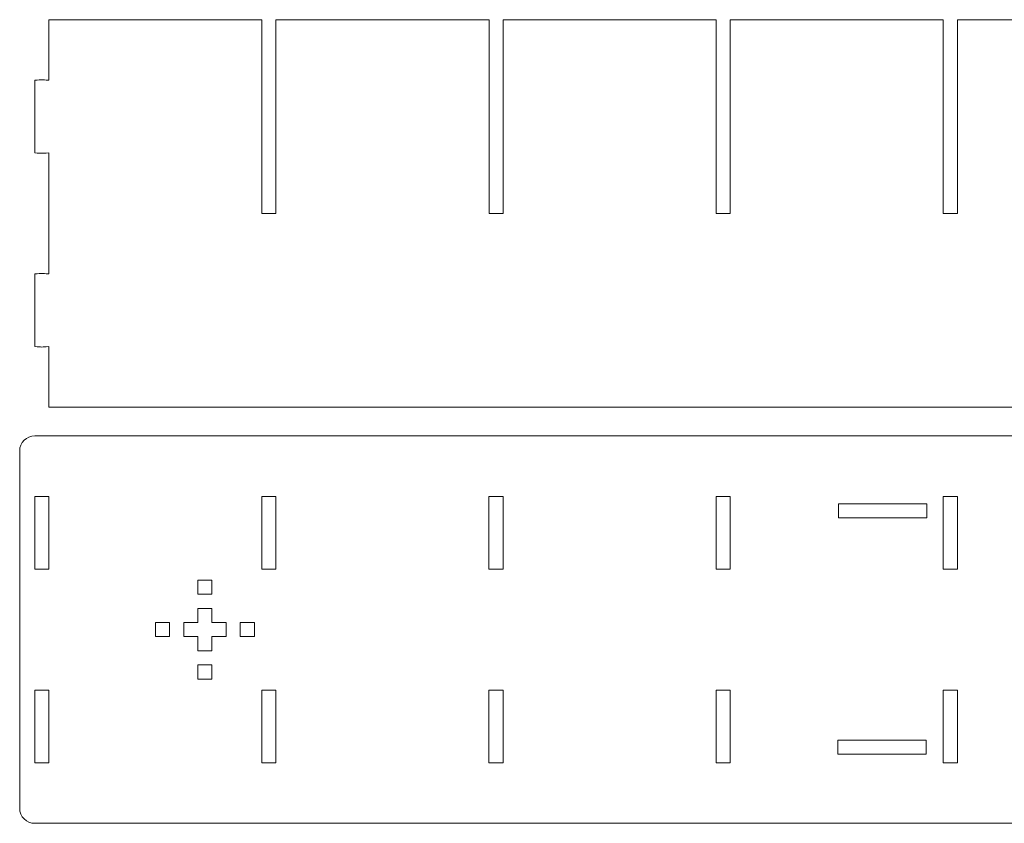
# Model space of a CAD drawing. Header units: millimetres. Extents: x -1094 to 1155, y -1556 to 1707.
# Tile 51 of 149: x -1024 to -815, y 897 to 1067. Entities that reach past the tile are written whole.
import ezdxf

# ---------------------------------------------------------------- set-up
doc = ezdxf.new("R2010")
doc.units = ezdxf.units.MM
doc.header["$MEASUREMENT"] = 0
doc.layers.add('Layer 1', color=7, linetype='Continuous')

msp = doc.modelspace()

# ---------------------------------------------------------------- linework, layer by layer
at = {"layer": 'Layer 1', "color": 250, "lineweight": 9}
for points, knots in [([(-776.6108, 1026.1438), (-776.6108, 1026.1438), (-779.6108, 1026.1438), (-779.6108, 1026.1438), (-779.6108, 1026.1438), (-779.6108, 1026.1438), (-779.6108, 1067.2938), (-779.6108, 1067.2938), (-779.6108, 1067.2938), (-779.6108, 1067.2938), (-824.8408, 1067.2938), (-824.8408, 1067.2938), (-824.8408, 1067.2938), (-824.8408, 1067.2938), (-824.8408, 1026.1438), (-824.8408, 1026.1438), (-824.8408, 1026.1438), (-824.8408, 1026.1438), (-827.8408, 1026.1438), (-827.8408, 1026.1438), (-827.8408, 1026.1438), (-827.8408, 1026.1438), (-827.8408, 1067.2938), (-827.8408, 1067.2938), (-827.8408, 1067.2938), (-827.8408, 1067.2938), (-873.0708, 1067.2938), (-873.0708, 1067.2938), (-873.0708, 1067.2938), (-873.0708, 1067.2938), (-873.0708, 1026.1438), (-873.0708, 1026.1438), (-873.0708, 1026.1438), (-873.0708, 1026.1438), (-876.0708, 1026.1438), (-876.0708, 1026.1438), (-876.0708, 1026.1438), (-876.0708, 1026.1438), (-876.0708, 1067.2938), (-876.0708, 1067.2938), (-876.0708, 1067.2938), (-876.0708, 1067.2938), (-921.2908, 1067.2938), (-921.2908, 1067.2938), (-921.2908, 1067.2938), (-921.2908, 1067.2938), (-921.2908, 1026.1438), (-921.2908, 1026.1438), (-921.2908, 1026.1438), (-921.2908, 1026.1438), (-924.2908, 1026.1438), (-924.2908, 1026.1438), (-924.2908, 1026.1438), (-924.2908, 1026.1438), (-924.2908, 1067.2938), (-924.2908, 1067.2938), (-924.2908, 1067.2938), (-924.2908, 1067.2938), (-969.5208, 1067.2938), (-969.5208, 1067.2938), (-969.5208, 1067.2938), (-969.5208, 1067.2938), (-969.5208, 1026.1438), (-969.5208, 1026.1438), (-969.5208, 1026.1438), (-969.5208, 1026.1438), (-972.5208, 1026.1438), (-972.5208, 1026.1438), (-972.5208, 1026.1438), (-972.5208, 1026.1438), (-972.5208, 1067.2938), (-972.5208, 1067.2938), (-972.5208, 1067.2938), (-972.5208, 1067.2938), (-1017.7508, 1067.2938), (-1017.7508, 1067.2938), (-1017.7508, 1067.2938), (-1017.7508, 1067.2938), (-1017.7508, 1054.4338), (-1017.7508, 1054.4338), (-1017.7508, 1054.4338), (-1019.4108, 1054.5538), (-1019.0908, 1054.5538), (-1020.7508, 1054.4338), (-1020.7508, 1054.4338), (-1020.7508, 1054.4338), (-1020.7508, 1039.0038), (-1020.7508, 1039.0038), (-1020.7508, 1039.0038), (-1019.0908, 1038.8938), (-1019.4108, 1038.8938), (-1017.7508, 1039.0038), (-1017.7508, 1039.0038), (-1017.7508, 1039.0038), (-1017.7508, 1013.2838), (-1017.7508, 1013.2838), (-1017.7508, 1013.2838), (-1019.4108, 1013.4038), (-1019.0908, 1013.4038), (-1020.7508, 1013.2838), (-1020.7508, 1013.2838), (-1020.7508, 1013.2838), (-1020.7508, 997.8538), (-1020.7508, 997.8538), (-1020.7508, 997.8538), (-1019.0908, 997.7438), (-1019.4108, 997.7438), (-1017.7508, 997.8538), (-1017.7508, 997.8538), (-1017.7508, 997.8538), (-1017.7508, 985.0038), (-1017.7508, 985.0038), (-1017.7508, 985.0038), (-1017.7508, 985.0038), (-731.3908, 985.0038), (-731.3908, 985.0038), (-731.3908, 985.0038), (-731.3908, 985.0038), (-731.3908, 997.8538), (-731.3908, 997.8538), (-731.3908, 997.8538), (-729.7308, 997.7438), (-730.0508, 997.7438), (-728.3908, 997.8538), (-728.3908, 997.8538), (-728.3908, 997.8538), (-728.3908, 1013.2838), (-728.3908, 1013.2838), (-728.3908, 1013.2838), (-730.0508, 1013.4038), (-729.7308, 1013.4038), (-731.3908, 1013.2838), (-731.3908, 1013.2838), (-731.3908, 1013.2838), (-731.3908, 1039.0038), (-731.3908, 1039.0038), (-731.3908, 1039.0038), (-729.7308, 1038.8938), (-730.0508, 1038.8938), (-728.3908, 1039.0038), (-728.3908, 1039.0038), (-728.3908, 1039.0038), (-728.3908, 1054.4338), (-728.3908, 1054.4338), (-728.3908, 1054.4338), (-730.0508, 1054.5538), (-729.7308, 1054.5538), (-731.3908, 1054.4338), (-731.3908, 1054.4338), (-731.3908, 1054.4338), (-731.3908, 1067.2938), (-731.3908, 1067.2938), (-731.3908, 1067.2938), (-731.3908, 1067.2938), (-776.6108, 1067.2938), (-776.6108, 1067.2938), (-776.6108, 1067.2938), (-776.6108, 1067.2938), (-776.6108, 1026.1438), (-776.6108, 1026.1438)], [0, 0, 0, 0, 0.02439024, 0.02439024, 0.02439024, 0.02439024, 0.04878049, 0.04878049, 0.04878049, 0.04878049, 0.07317073, 0.07317073, 0.07317073, 0.07317073, 0.09756098, 0.09756098, 0.09756098, 0.09756098, 0.12195122, 0.12195122, 0.12195122, 0.12195122, 0.14634146, 0.14634146, 0.14634146, 0.14634146, 0.17073171, 0.17073171, 0.17073171, 0.17073171, 0.19512195, 0.19512195, 0.19512195, 0.19512195, 0.2195122, 0.2195122, 0.2195122, 0.2195122, 0.24390244, 0.24390244, 0.24390244, 0.24390244, 0.26829268, 0.26829268, 0.26829268, 0.26829268, 0.29268293, 0.29268293, 0.29268293, 0.29268293, 0.31707317, 0.31707317, 0.31707317, 0.31707317, 0.34146341, 0.34146341, 0.34146341, 0.34146341, 0.36585366, 0.36585366, 0.36585366, 0.36585366, 0.3902439, 0.3902439, 0.3902439, 0.3902439, 0.41463415, 0.41463415, 0.41463415, 0.41463415, 0.43902439, 0.43902439, 0.43902439, 0.43902439, 0.46341463, 0.46341463, 0.46341463, 0.46341463, 0.48780488, 0.48780488, 0.48780488, 0.48780488, 0.51219512, 0.51219512, 0.51219512, 0.51219512, 0.53658537, 0.53658537, 0.53658537, 0.53658537, 0.56097561, 0.56097561, 0.56097561, 0.56097561, 0.58536585, 0.58536585, 0.58536585, 0.58536585, 0.6097561, 0.6097561, 0.6097561, 0.6097561, 0.63414634, 0.63414634, 0.63414634, 0.63414634, 0.65853659, 0.65853659, 0.65853659, 0.65853659, 0.68292683, 0.68292683, 0.68292683, 0.68292683, 0.70731707, 0.70731707, 0.70731707, 0.70731707, 0.73170732, 0.73170732, 0.73170732, 0.73170732, 0.75609756, 0.75609756, 0.75609756, 0.75609756, 0.7804878, 0.7804878, 0.7804878, 0.7804878, 0.80487805, 0.80487805, 0.80487805, 0.80487805, 0.82926829, 0.82926829, 0.82926829, 0.82926829, 0.85365854, 0.85365854, 0.85365854, 0.85365854, 0.87804878, 0.87804878, 0.87804878, 0.87804878, 0.90243902, 0.90243902, 0.90243902, 0.90243902, 0.92682927, 0.92682927, 0.92682927, 0.92682927, 0.95121951, 0.95121951, 0.95121951, 0.95121951, 1, 1, 1, 1]), ([(-728.3908, 978.9038), (-726.6408, 978.9038), (-725.2008, 977.4738), (-725.2008, 975.7138), (-725.2008, 975.7138), (-725.2008, 975.7138), (-725.2008, 899.7938), (-725.2008, 899.7938), (-725.2008, 899.7938), (-725.2008, 898.0438), (-726.6408, 896.6038), (-728.3908, 896.6038), (-728.3908, 896.6038), (-728.3908, 896.6038), (-1020.7508, 896.6038), (-1020.7508, 896.6038), (-1020.7508, 896.6038), (-1022.5008, 896.6038), (-1023.9408, 898.0438), (-1023.9408, 899.7938), (-1023.9408, 899.7938), (-1023.9408, 899.7938), (-1023.9408, 975.7138), (-1023.9408, 975.7138), (-1023.9408, 975.7138), (-1023.9408, 977.4738), (-1022.5008, 978.9038), (-1020.7508, 978.9038), (-1020.7508, 978.9038), (-1020.7508, 978.9038), (-728.3908, 978.9038), (-728.3908, 978.9038)], [0, 0, 0, 0, 0.11111111, 0.11111111, 0.11111111, 0.11111111, 0.22222222, 0.22222222, 0.22222222, 0.22222222, 0.33333333, 0.33333333, 0.33333333, 0.33333333, 0.44444444, 0.44444444, 0.44444444, 0.44444444, 0.55555556, 0.55555556, 0.55555556, 0.55555556, 0.66666667, 0.66666667, 0.66666667, 0.66666667, 0.77777778, 0.77777778, 0.77777778, 0.77777778, 1, 1, 1, 1]), ([(-1020.7508, 950.6138), (-1020.7508, 950.6138), (-1017.7508, 950.6138), (-1017.7508, 950.6138), (-1017.7508, 950.6138), (-1017.7508, 950.6138), (-1017.7508, 966.0438), (-1017.7508, 966.0438), (-1017.7508, 966.0438), (-1017.7508, 966.0438), (-1020.7508, 966.0438), (-1020.7508, 966.0438), (-1020.7508, 966.0438), (-1020.7508, 966.0438), (-1020.7508, 950.6138), (-1020.7508, 950.6138)], [0, 0, 0, 0, 0.2, 0.2, 0.2, 0.2, 0.4, 0.4, 0.4, 0.4, 0.6, 0.6, 0.6, 0.6, 1, 1, 1, 1]), ([(-972.5208, 950.6138), (-972.5208, 950.6138), (-969.5208, 950.6138), (-969.5208, 950.6138), (-969.5208, 950.6138), (-969.5208, 950.6138), (-969.5208, 966.0438), (-969.5208, 966.0438), (-969.5208, 966.0438), (-969.5208, 966.0438), (-972.5208, 966.0438), (-972.5208, 966.0438), (-972.5208, 966.0438), (-972.5208, 966.0438), (-972.5208, 950.6138), (-972.5208, 950.6138)], [0, 0, 0, 0, 0.2, 0.2, 0.2, 0.2, 0.4, 0.4, 0.4, 0.4, 0.6, 0.6, 0.6, 0.6, 1, 1, 1, 1]), ([(-924.3008, 950.6138), (-924.3008, 950.6138), (-921.3008, 950.6138), (-921.3008, 950.6138), (-921.3008, 950.6138), (-921.3008, 950.6138), (-921.3008, 966.0438), (-921.3008, 966.0438), (-921.3008, 966.0438), (-921.3008, 966.0438), (-924.3008, 966.0438), (-924.3008, 966.0438), (-924.3008, 966.0438), (-924.3008, 966.0438), (-924.3008, 950.6138), (-924.3008, 950.6138)], [0, 0, 0, 0, 0.2, 0.2, 0.2, 0.2, 0.4, 0.4, 0.4, 0.4, 0.6, 0.6, 0.6, 0.6, 1, 1, 1, 1]), ([(-873.0708, 950.6138), (-873.0708, 950.6138), (-876.0708, 950.6138), (-876.0708, 950.6138), (-876.0708, 950.6138), (-876.0708, 950.6138), (-876.0708, 966.0438), (-876.0708, 966.0438), (-876.0708, 966.0438), (-876.0708, 966.0438), (-873.0708, 966.0438), (-873.0708, 966.0438), (-873.0708, 966.0438), (-873.0708, 966.0438), (-873.0708, 950.6138), (-873.0708, 950.6138)], [0, 0, 0, 0, 0.2, 0.2, 0.2, 0.2, 0.4, 0.4, 0.4, 0.4, 0.6, 0.6, 0.6, 0.6, 1, 1, 1, 1]), ([(-824.8408, 950.6138), (-824.8408, 950.6138), (-827.8408, 950.6138), (-827.8408, 950.6138), (-827.8408, 950.6138), (-827.8408, 950.6138), (-827.8408, 966.0438), (-827.8408, 966.0438), (-827.8408, 966.0438), (-827.8408, 966.0438), (-824.8408, 966.0438), (-824.8408, 966.0438), (-824.8408, 966.0438), (-824.8408, 966.0438), (-824.8408, 950.6138), (-824.8408, 950.6138)], [0, 0, 0, 0, 0.2, 0.2, 0.2, 0.2, 0.4, 0.4, 0.4, 0.4, 0.6, 0.6, 0.6, 0.6, 1, 1, 1, 1]), ([(-831.3308, 961.4938), (-831.3308, 961.4938), (-831.3308, 964.4938), (-831.3308, 964.4938), (-831.3308, 964.4938), (-831.3308, 964.4938), (-850.0808, 964.4938), (-850.0808, 964.4938), (-850.0808, 964.4938), (-850.0808, 964.4938), (-850.0808, 961.4938), (-850.0808, 961.4938), (-850.0808, 961.4938), (-850.0808, 961.4938), (-831.3308, 961.4938), (-831.3308, 961.4938)], [0, 0, 0, 0, 0.2, 0.2, 0.2, 0.2, 0.4, 0.4, 0.4, 0.4, 0.6, 0.6, 0.6, 0.6, 1, 1, 1, 1]), ([(-983.1208, 945.2538), (-983.1208, 945.2538), (-986.1208, 945.2538), (-986.1208, 945.2538), (-986.1208, 945.2538), (-986.1208, 945.2538), (-986.1208, 948.2538), (-986.1208, 948.2538), (-986.1208, 948.2538), (-986.1208, 948.2538), (-983.1208, 948.2538), (-983.1208, 948.2538), (-983.1208, 948.2538), (-983.1208, 948.2538), (-983.1208, 945.2538), (-983.1208, 945.2538)], [0, 0, 0, 0, 0.2, 0.2, 0.2, 0.2, 0.4, 0.4, 0.4, 0.4, 0.6, 0.6, 0.6, 0.6, 1, 1, 1, 1]), ([(-980.1208, 939.2538), (-980.1208, 939.2538), (-980.1208, 936.2538), (-980.1208, 936.2538), (-980.1208, 936.2538), (-980.1208, 936.2538), (-983.1208, 936.2538), (-983.1208, 936.2538), (-983.1208, 936.2538), (-983.1208, 936.2538), (-983.1208, 933.2538), (-983.1208, 933.2538), (-983.1208, 933.2538), (-983.1208, 933.2538), (-986.1208, 933.2538), (-986.1208, 933.2538), (-986.1208, 933.2538), (-986.1208, 933.2538), (-986.1208, 936.2538), (-986.1208, 936.2538), (-986.1208, 936.2538), (-986.1208, 936.2538), (-989.1208, 936.2538), (-989.1208, 936.2538), (-989.1208, 936.2538), (-989.1208, 936.2538), (-989.1208, 939.2538), (-989.1208, 939.2538), (-989.1208, 939.2538), (-989.1208, 939.2538), (-986.1208, 939.2538), (-986.1208, 939.2538), (-986.1208, 939.2538), (-986.1208, 939.2538), (-986.1208, 942.2538), (-986.1208, 942.2538), (-986.1208, 942.2538), (-986.1208, 942.2538), (-983.1208, 942.2538), (-983.1208, 942.2538), (-983.1208, 942.2538), (-983.1208, 942.2538), (-983.1208, 939.2538), (-983.1208, 939.2538), (-983.1208, 939.2538), (-983.1208, 939.2538), (-980.1208, 939.2538), (-980.1208, 939.2538)], [0, 0, 0, 0, 0.07692308, 0.07692308, 0.07692308, 0.07692308, 0.15384615, 0.15384615, 0.15384615, 0.15384615, 0.23076923, 0.23076923, 0.23076923, 0.23076923, 0.30769231, 0.30769231, 0.30769231, 0.30769231, 0.38461538, 0.38461538, 0.38461538, 0.38461538, 0.46153846, 0.46153846, 0.46153846, 0.46153846, 0.53846154, 0.53846154, 0.53846154, 0.53846154, 0.61538462, 0.61538462, 0.61538462, 0.61538462, 0.69230769, 0.69230769, 0.69230769, 0.69230769, 0.76923077, 0.76923077, 0.76923077, 0.76923077, 0.84615385, 0.84615385, 0.84615385, 0.84615385, 1, 1, 1, 1]), ([(-995.1208, 936.2538), (-995.1208, 936.2538), (-995.1208, 939.2538), (-995.1208, 939.2538), (-995.1208, 939.2538), (-995.1208, 939.2538), (-992.1208, 939.2538), (-992.1208, 939.2538), (-992.1208, 939.2538), (-992.1208, 939.2538), (-992.1208, 936.2538), (-992.1208, 936.2538), (-992.1208, 936.2538), (-992.1208, 936.2538), (-995.1208, 936.2538), (-995.1208, 936.2538)], [0, 0, 0, 0, 0.2, 0.2, 0.2, 0.2, 0.4, 0.4, 0.4, 0.4, 0.6, 0.6, 0.6, 0.6, 1, 1, 1, 1]), ([(-977.1208, 936.2538), (-977.1208, 936.2538), (-977.1208, 939.2538), (-977.1208, 939.2538), (-977.1208, 939.2538), (-977.1208, 939.2538), (-974.1208, 939.2538), (-974.1208, 939.2538), (-974.1208, 939.2538), (-974.1208, 939.2538), (-974.1208, 936.2538), (-974.1208, 936.2538), (-974.1208, 936.2538), (-974.1208, 936.2538), (-977.1208, 936.2538), (-977.1208, 936.2538)], [0, 0, 0, 0, 0.2, 0.2, 0.2, 0.2, 0.4, 0.4, 0.4, 0.4, 0.6, 0.6, 0.6, 0.6, 1, 1, 1, 1]), ([(-983.1208, 927.2538), (-983.1208, 927.2538), (-986.1208, 927.2538), (-986.1208, 927.2538), (-986.1208, 927.2538), (-986.1208, 927.2538), (-986.1208, 930.2538), (-986.1208, 930.2538), (-986.1208, 930.2538), (-986.1208, 930.2538), (-983.1208, 930.2538), (-983.1208, 930.2538), (-983.1208, 930.2538), (-983.1208, 930.2538), (-983.1208, 927.2538), (-983.1208, 927.2538)], [0, 0, 0, 0, 0.2, 0.2, 0.2, 0.2, 0.4, 0.4, 0.4, 0.4, 0.6, 0.6, 0.6, 0.6, 1, 1, 1, 1]), ([(-1020.7508, 909.4638), (-1020.7508, 909.4638), (-1017.7508, 909.4638), (-1017.7508, 909.4638), (-1017.7508, 909.4638), (-1017.7508, 909.4638), (-1017.7508, 924.8938), (-1017.7508, 924.8938), (-1017.7508, 924.8938), (-1017.7508, 924.8938), (-1020.7508, 924.8938), (-1020.7508, 924.8938), (-1020.7508, 924.8938), (-1020.7508, 924.8938), (-1020.7508, 909.4638), (-1020.7508, 909.4638)], [0, 0, 0, 0, 0.2, 0.2, 0.2, 0.2, 0.4, 0.4, 0.4, 0.4, 0.6, 0.6, 0.6, 0.6, 1, 1, 1, 1]), ([(-972.5208, 909.4638), (-972.5208, 909.4638), (-969.5208, 909.4638), (-969.5208, 909.4638), (-969.5208, 909.4638), (-969.5208, 909.4638), (-969.5208, 924.8938), (-969.5208, 924.8938), (-969.5208, 924.8938), (-969.5208, 924.8938), (-972.5208, 924.8938), (-972.5208, 924.8938), (-972.5208, 924.8938), (-972.5208, 924.8938), (-972.5208, 909.4638), (-972.5208, 909.4638)], [0, 0, 0, 0, 0.2, 0.2, 0.2, 0.2, 0.4, 0.4, 0.4, 0.4, 0.6, 0.6, 0.6, 0.6, 1, 1, 1, 1]), ([(-924.3008, 909.4638), (-924.3008, 909.4638), (-921.3008, 909.4638), (-921.3008, 909.4638), (-921.3008, 909.4638), (-921.3008, 909.4638), (-921.3008, 924.8938), (-921.3008, 924.8938), (-921.3008, 924.8938), (-921.3008, 924.8938), (-924.3008, 924.8938), (-924.3008, 924.8938), (-924.3008, 924.8938), (-924.3008, 924.8938), (-924.3008, 909.4638), (-924.3008, 909.4638)], [0, 0, 0, 0, 0.2, 0.2, 0.2, 0.2, 0.4, 0.4, 0.4, 0.4, 0.6, 0.6, 0.6, 0.6, 1, 1, 1, 1]), ([(-873.0708, 909.4638), (-873.0708, 909.4638), (-876.0708, 909.4638), (-876.0708, 909.4638), (-876.0708, 909.4638), (-876.0708, 909.4638), (-876.0708, 924.8938), (-876.0708, 924.8938), (-876.0708, 924.8938), (-876.0708, 924.8938), (-873.0708, 924.8938), (-873.0708, 924.8938), (-873.0708, 924.8938), (-873.0708, 924.8938), (-873.0708, 909.4638), (-873.0708, 909.4638)], [0, 0, 0, 0, 0.2, 0.2, 0.2, 0.2, 0.4, 0.4, 0.4, 0.4, 0.6, 0.6, 0.6, 0.6, 1, 1, 1, 1]), ([(-824.8408, 909.4638), (-824.8408, 909.4638), (-827.8408, 909.4638), (-827.8408, 909.4638), (-827.8408, 909.4638), (-827.8408, 909.4638), (-827.8408, 924.8938), (-827.8408, 924.8938), (-827.8408, 924.8938), (-827.8408, 924.8938), (-824.8408, 924.8938), (-824.8408, 924.8938), (-824.8408, 924.8938), (-824.8408, 924.8938), (-824.8408, 909.4638), (-824.8408, 909.4638)], [0, 0, 0, 0, 0.2, 0.2, 0.2, 0.2, 0.4, 0.4, 0.4, 0.4, 0.6, 0.6, 0.6, 0.6, 1, 1, 1, 1]), ([(-831.4908, 914.2938), (-831.4908, 914.2938), (-831.4908, 911.2938), (-831.4908, 911.2938), (-831.4908, 911.2938), (-831.4908, 911.2938), (-850.2408, 911.2938), (-850.2408, 911.2938), (-850.2408, 911.2938), (-850.2408, 911.2938), (-850.2408, 914.2938), (-850.2408, 914.2938), (-850.2408, 914.2938), (-850.2408, 914.2938), (-831.4908, 914.2938), (-831.4908, 914.2938)], [0, 0, 0, 0, 0.2, 0.2, 0.2, 0.2, 0.4, 0.4, 0.4, 0.4, 0.6, 0.6, 0.6, 0.6, 1, 1, 1, 1])]:
    msp.add_open_spline(points, degree=3, knots=knots, dxfattribs=at)

doc.saveas('drawing.dxf')
